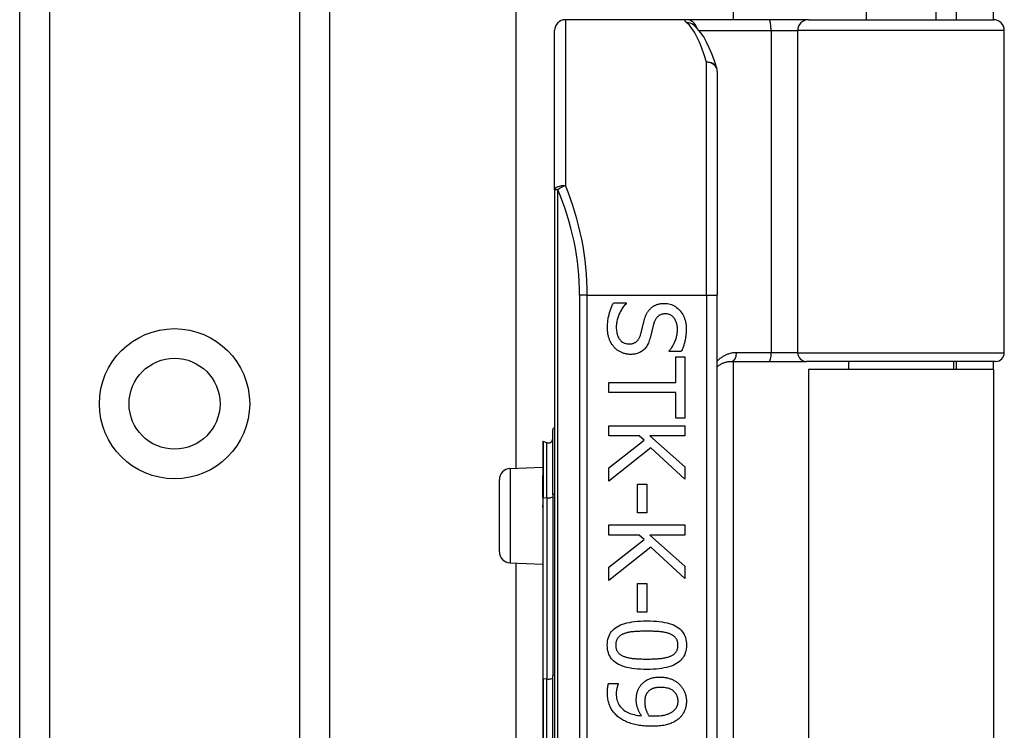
# Model space of a CAD drawing. Header units: inches. Extents: x 10 to 197, y 9 to 109.
# Tile 22 of 111: x 32.5 to 34.28, y 21.65 to 22.94. Entities that reach past the tile are written whole.
import ezdxf

# ---------------------------------------------------------------- set-up
doc = ezdxf.new("R2010")
doc.units = ezdxf.units.IN
doc.header["$MEASUREMENT"] = 0
doc.layers.add('Visible Edges(ANSI)', color=7, linetype='Continuous', lineweight=25)
doc.layers.add('Visible Tangent Edges(ANSI)', color=7, linetype='Continuous', lineweight=25)

msp = doc.modelspace()

# ---------------------------------------------------------------- linework, layer by layer
at = {"layer": 'Visible Edges(ANSI)'}
for p, q in [((32.4967, 18.9666), (32.4967, 75.7225)), ((33.0587, 75.7225), (33.0587, 18.9666)), ((33.3976, 22.129), (33.3976, 38.3581)), ((33.7913, 37.544), (33.7913, 22.943)), ((34.0327, 23.0966), (34.0327, 22.943)), ((34.1587, 23.0966), (34.1587, 22.943)), ((34.1957, 22.974), (34.1957, 22.943)), ((34.2637, 22.943), (34.2637, 22.974)), ((33.7064, 22.943), (33.4869, 22.943)), ((33.8558, 22.943), (33.7064, 22.943)), ((33.9281, 22.943), (33.8558, 22.943)), ((33.9281, 22.943), (34.2635, 22.943)), ((33.4672, 22.6341), (33.4672, 22.9233)), ((33.7191, 22.9336), (33.7186, 22.934)), ((34.2832, 22.3387), (34.2832, 22.9233)), ((33.7625, 22.8493), (33.7625, 22.443)), ((33.4672, 22.6341), (33.4672, 20.7519)), ((33.7625, 20.943), (33.7625, 22.443)), ((33.5741, 22.4293), (33.5971, 22.4293)), ((33.5971, 22.4293), (33.5971, 22.4279)), ((33.6752, 22.341), (33.6752, 22.3423)), ((33.6971, 22.341), (33.6752, 22.341)), ((33.6873, 22.331), (33.7036, 22.331)), ((33.6873, 22.2848), (33.6873, 22.331)), ((33.7036, 22.331), (33.7036, 22.2202)), ((33.7883, 22.3229), (33.8567, 22.3229)), ((33.7913, 22.3229), (33.7913, 21.0631)), ((33.8567, 22.3229), (33.9242, 22.3229)), ((34.2675, 22.3229), (33.9242, 22.3229)), ((34.0003, 22.3229), (34.0003, 22.3085)), ((34.1912, 22.3229), (34.1912, 22.3085)), ((34.1957, 22.3229), (34.1957, 22.3085)), ((34.2637, 22.3085), (34.2637, 22.3229)), ((34.2637, 22.3085), (33.9277, 22.3085)), ((33.9277, 22.3085), (33.9277, 21.0775)), ((34.2637, 22.3085), (34.2637, 21.0775)), ((33.5658, 22.2665), (33.5658, 22.2848)), ((33.5658, 22.2848), (33.6873, 22.2848)), ((33.6873, 22.2665), (33.5658, 22.2665)), ((33.6873, 22.2202), (33.6873, 22.2665)), ((33.5658, 22.2063), (33.7036, 22.2063)), ((33.5658, 22.188), (33.5658, 22.2063)), ((33.7036, 22.2202), (33.6873, 22.2202)), ((33.7036, 22.2063), (33.7036, 22.188)), ((33.464, 22.0812), (33.464, 22.1986)), ((33.4461, 22.1774), (33.4461, 22.1167)), ((33.4534, 22.1753), (33.4466, 22.1778)), ((33.6208, 22.188), (33.5658, 22.188)), ((33.5658, 22.1296), (33.6299, 22.1799)), ((33.6299, 22.1799), (33.6208, 22.188)), ((33.6403, 22.188), (33.7036, 22.1315)), ((33.7036, 22.188), (33.6403, 22.188)), ((33.6421, 22.1662), (33.5658, 22.1058)), ((33.7036, 22.1091), (33.6421, 22.1662)), ((33.3864, 22.1285), (33.4461, 22.1311)), ((33.5658, 22.1058), (33.5658, 22.1296)), ((33.7036, 22.1315), (33.7036, 22.1091)), ((33.3672, 21.9775), (33.3672, 22.1085)), ((33.4461, 22.1167), (33.4461, 22.1161)), ((33.4461, 22.0761), (33.4461, 22.1161)), ((33.6177, 22.1004), (33.6345, 22.1004)), ((33.6177, 22.0483), (33.6177, 22.1004)), ((33.6345, 22.1004), (33.6345, 22.0483)), ((33.464, 22.0812), (33.464, 21.7524)), ((33.4461, 22.0761), (33.4461, 22.0633)), ((33.4461, 22.0633), (33.4461, 22.0576)), ((33.4461, 22.0576), (33.4461, 21.7472)), ((33.6345, 22.0483), (33.6177, 22.0483)), ((33.5658, 22.0261), (33.7036, 22.0261)), ((33.5658, 22.0078), (33.5658, 22.0261)), ((33.7036, 22.0261), (33.7036, 22.0078)), ((33.6208, 22.0078), (33.5658, 22.0078)), ((33.5658, 21.9493), (33.6299, 21.9997)), ((33.6299, 21.9997), (33.6208, 22.0078)), ((33.6403, 22.0078), (33.7036, 21.9512)), ((33.7036, 22.0078), (33.6403, 22.0078)), ((33.6421, 21.986), (33.5658, 21.9256)), ((33.7036, 21.9289), (33.6421, 21.986)), ((33.3864, 21.9576), (33.4461, 21.9549)), ((33.3976, 21.429), (33.3976, 21.9571)), ((33.5658, 21.9256), (33.5658, 21.9493)), ((33.7036, 21.9512), (33.7036, 21.9289)), ((33.6177, 21.9202), (33.6345, 21.9202)), ((33.6177, 21.8681), (33.6177, 21.9202)), ((33.6345, 21.9202), (33.6345, 21.8681)), ((33.6345, 21.8681), (33.6177, 21.8681)), ((33.4461, 21.7472), (33.4461, 21.6389)), ((33.464, 21.6337), (33.464, 21.7524)), ((33.565, 21.7382), (33.5828, 21.7382)), ((33.5828, 21.7382), (33.5828, 21.7373))]:
    msp.add_line(p, q, dxfattribs=at)
at = {"layer": 'Visible Edges(ANSI)', "flags": 128}
for points in [[(33.7616, 22.8551), (33.7573, 22.8684), (33.7528, 22.8808), (33.748, 22.8921), (33.7431, 22.9024), (33.7378, 22.9117), (33.7322, 22.92), (33.726, 22.9273), (33.7191, 22.9336)], [(33.5633, 22.3841), (33.5634, 22.3865), (33.5634, 22.3889), (33.5635, 22.3913), (33.5637, 22.3935), (33.5639, 22.3958), (33.5641, 22.3979), (33.5644, 22.4), (33.5647, 22.402), (33.5651, 22.404), (33.5655, 22.4059), (33.566, 22.4077), (33.5665, 22.4095), (33.567, 22.4113), (33.5675, 22.413), (33.5681, 22.4147), (33.5687, 22.4164), (33.5693, 22.4181), (33.5699, 22.4197), (33.5706, 22.4214), (33.5712, 22.423), (33.5719, 22.4246), (33.5726, 22.4262), (33.5733, 22.4277), (33.5741, 22.4293)], [(33.5971, 22.4279), (33.5957, 22.4264), (33.5943, 22.4249), (33.5931, 22.4233), (33.5918, 22.4217), (33.5906, 22.42), (33.5895, 22.4183), (33.5885, 22.4166), (33.5874, 22.4148), (33.5865, 22.413), (33.5856, 22.4112), (33.5847, 22.4093), (33.5839, 22.4075), (33.5831, 22.4056), (33.5825, 22.4037), (33.5818, 22.4018), (33.5813, 22.3999), (33.5808, 22.3981), (33.5804, 22.3962), (33.58, 22.3944), (33.5797, 22.3926), (33.5795, 22.3908), (33.5793, 22.389), (33.5792, 22.3872), (33.5792, 22.3854)], [(33.6417, 22.4193), (33.6425, 22.42), (33.6433, 22.4207), (33.6441, 22.4214), (33.645, 22.422), (33.6458, 22.4226), (33.6467, 22.4231), (33.6476, 22.4237), (33.6485, 22.4242), (33.6495, 22.4246), (33.6504, 22.4251), (33.6514, 22.4255), (33.6524, 22.4259), (33.6535, 22.4263), (33.6545, 22.4267), (33.6556, 22.427), (33.6568, 22.4272), (33.6579, 22.4275), (33.6591, 22.4277), (33.6603, 22.4279), (33.6615, 22.428), (33.6627, 22.4281), (33.664, 22.4282), (33.6653, 22.4283), (33.6666, 22.4283)], [(33.6666, 22.4283), (33.6694, 22.4282), (33.6721, 22.4279), (33.6747, 22.4275), (33.6772, 22.4268), (33.6796, 22.426), (33.682, 22.425), (33.6843, 22.4238), (33.6866, 22.4225), (33.6887, 22.4209), (33.6908, 22.4192), (33.6928, 22.4173), (33.6947, 22.4152), (33.6965, 22.413), (33.6982, 22.4107), (33.6997, 22.4082), (33.701, 22.4057), (33.7022, 22.4031), (33.7032, 22.4004), (33.7041, 22.3975), (33.7048, 22.3946), (33.7053, 22.3916), (33.7057, 22.3885), (33.706, 22.3853), (33.706, 22.3819)], [(33.6296, 22.3966), (33.6299, 22.3978), (33.6302, 22.3989), (33.6306, 22.4), (33.6309, 22.4012), (33.6313, 22.4023), (33.6317, 22.4033), (33.6321, 22.4044), (33.6325, 22.4054), (33.6329, 22.4064), (33.6334, 22.4074), (33.6338, 22.4084), (33.6343, 22.4094), (33.6348, 22.4103), (33.6353, 22.4112), (33.6358, 22.4121), (33.6364, 22.413), (33.637, 22.4138), (33.6376, 22.4147), (33.6382, 22.4155), (33.6389, 22.4163), (33.6395, 22.4171), (33.6402, 22.4179), (33.641, 22.4186), (33.6417, 22.4193)], [(33.6685, 22.4092), (33.6671, 22.4092), (33.6657, 22.4091), (33.6644, 22.4089), (33.6631, 22.4087), (33.6619, 22.4084), (33.6607, 22.408), (33.6596, 22.4076), (33.6585, 22.4071), (33.6574, 22.4066), (33.6565, 22.406), (33.6555, 22.4053), (33.6546, 22.4046), (33.6538, 22.4038), (33.653, 22.4029), (33.6522, 22.402), (33.6515, 22.401), (33.6508, 22.4), (33.6501, 22.3989), (33.6495, 22.3978), (33.649, 22.3966), (33.6484, 22.3953), (33.6479, 22.394), (33.6475, 22.3926), (33.6471, 22.3912)], [(33.6902, 22.3807), (33.6901, 22.3828), (33.69, 22.3848), (33.6898, 22.3868), (33.6895, 22.3887), (33.6892, 22.3905), (33.6887, 22.3922), (33.6882, 22.3939), (33.6875, 22.3955), (33.6868, 22.3971), (33.686, 22.3986), (33.6852, 22.4), (33.6842, 22.4013), (33.6832, 22.4026), (33.6821, 22.4037), (33.681, 22.4048), (33.6798, 22.4057), (33.6786, 22.4065), (33.6773, 22.4072), (33.676, 22.4078), (33.6746, 22.4083), (33.6731, 22.4087), (33.6717, 22.409), (33.6701, 22.4091), (33.6685, 22.4092)], [(33.5792, 22.3854), (33.5792, 22.3829), (33.5794, 22.3805), (33.5796, 22.3783), (33.5799, 22.3761), (33.5803, 22.374), (33.5808, 22.3721), (33.5813, 22.3702), (33.582, 22.3685), (33.5827, 22.3668), (33.5836, 22.3652), (33.5845, 22.3638), (33.5855, 22.3625), (33.5866, 22.3612), (33.5877, 22.3601), (33.5889, 22.3591), (33.5902, 22.3581), (33.5915, 22.3573), (33.5928, 22.3566), (33.5943, 22.356), (33.5957, 22.3556), (33.5973, 22.3552), (33.5988, 22.3549), (33.6005, 22.3547), (33.6022, 22.3547)], [(33.6233, 22.3717), (33.6236, 22.3727), (33.6239, 22.3738), (33.6242, 22.3748), (33.6244, 22.3758), (33.6247, 22.3768), (33.6249, 22.3778), (33.6252, 22.3787), (33.6254, 22.3797), (33.6257, 22.3806), (33.6259, 22.3815), (33.6261, 22.3824), (33.6263, 22.3833), (33.6265, 22.3842), (33.6267, 22.3852), (33.627, 22.3862), (33.6272, 22.3872), (33.6275, 22.3882), (33.6277, 22.3893), (33.628, 22.3904), (33.6283, 22.3916), (33.6286, 22.3928), (33.6289, 22.394), (33.6292, 22.3953), (33.6296, 22.3966)], [(33.6471, 22.3912), (33.6468, 22.3902), (33.6466, 22.3892), (33.6463, 22.3881), (33.646, 22.387), (33.6457, 22.3859), (33.6454, 22.3847), (33.6451, 22.3835), (33.6448, 22.3823), (33.6445, 22.381), (33.6442, 22.3797), (33.6438, 22.3784), (33.6435, 22.377), (33.6432, 22.3756), (33.6429, 22.3742), (33.6425, 22.3729), (33.6422, 22.3717), (33.6419, 22.3704), (33.6416, 22.3693), (33.6413, 22.3681), (33.641, 22.367), (33.6407, 22.3659), (33.6404, 22.3649), (33.6401, 22.3639), (33.6398, 22.363)], [(33.5758, 22.3481), (33.5749, 22.3492), (33.5739, 22.3504), (33.573, 22.3515), (33.5721, 22.3527), (33.5713, 22.3539), (33.5705, 22.3551), (33.5698, 22.3564), (33.569, 22.3577), (33.5684, 22.359), (33.5677, 22.3603), (33.5671, 22.3617), (33.5666, 22.3631), (33.5661, 22.3645), (33.5656, 22.366), (33.5652, 22.3675), (33.5648, 22.3691), (33.5644, 22.3708), (33.5641, 22.3725), (33.5639, 22.3743), (33.5637, 22.3761), (33.5635, 22.378), (33.5634, 22.38), (33.5634, 22.382), (33.5633, 22.3841)], [(33.6022, 22.3547), (33.6036, 22.3547), (33.6049, 22.3548), (33.6061, 22.3549), (33.6074, 22.3551), (33.6085, 22.3554), (33.6097, 22.3557), (33.6108, 22.3561), (33.6118, 22.3565), (33.6128, 22.357), (33.6138, 22.3575), (33.6147, 22.3581), (33.6156, 22.3588), (33.6164, 22.3595), (33.6172, 22.3603), (33.618, 22.3611), (33.6187, 22.362), (33.6194, 22.363), (33.6201, 22.364), (33.6207, 22.3651), (33.6213, 22.3663), (33.6219, 22.3676), (33.6224, 22.3689), (33.6229, 22.3702), (33.6233, 22.3717)], [(33.6752, 22.3423), (33.6762, 22.3434), (33.6772, 22.3446), (33.6781, 22.3458), (33.6791, 22.3471), (33.68, 22.3484), (33.6809, 22.3498), (33.6817, 22.3512), (33.6826, 22.3527), (33.6834, 22.3543), (33.6842, 22.3558), (33.685, 22.3575), (33.6857, 22.3592), (33.6864, 22.3609), (33.6871, 22.3626), (33.6877, 22.3644), (33.6882, 22.3661), (33.6887, 22.3679), (33.6891, 22.3697), (33.6894, 22.3715), (33.6897, 22.3733), (33.6899, 22.3751), (33.6901, 22.377), (33.6902, 22.3788), (33.6902, 22.3807)], [(33.706, 22.3819), (33.706, 22.38), (33.706, 22.3781), (33.7059, 22.3762), (33.7058, 22.3743), (33.7056, 22.3725), (33.7055, 22.3707), (33.7053, 22.3688), (33.705, 22.3671), (33.7048, 22.3653), (33.7045, 22.3635), (33.7041, 22.3618), (33.7038, 22.3601), (33.7034, 22.3584), (33.7029, 22.3567), (33.7025, 22.355), (33.702, 22.3534), (33.7015, 22.3517), (33.701, 22.3501), (33.7004, 22.3486), (33.6998, 22.347), (33.6992, 22.3455), (33.6985, 22.3439), (33.6978, 22.3424), (33.6971, 22.341)], [(33.6398, 22.363), (33.6391, 22.3606), (33.6383, 22.3584), (33.6374, 22.3563), (33.6364, 22.3543), (33.6354, 22.3525), (33.6344, 22.3507), (33.6332, 22.349), (33.6321, 22.3474), (33.6308, 22.346), (33.6295, 22.3446), (33.6281, 22.3433), (33.6267, 22.3422), (33.6252, 22.3411), (33.6237, 22.3402), (33.6221, 22.3393), (33.6204, 22.3385), (33.6187, 22.3378), (33.6169, 22.3372), (33.6151, 22.3367), (33.6132, 22.3363), (33.6113, 22.336), (33.6093, 22.3358), (33.6072, 22.3356), (33.6051, 22.3356)], [(33.6051, 22.3356), (33.6037, 22.3356), (33.6024, 22.3357), (33.601, 22.3358), (33.5997, 22.336), (33.5984, 22.3362), (33.597, 22.3364), (33.5957, 22.3367), (33.5944, 22.3371), (33.5931, 22.3375), (33.5917, 22.3379), (33.5904, 22.3384), (33.5891, 22.3389), (33.5878, 22.3395), (33.5866, 22.3401), (33.5854, 22.3407), (33.5842, 22.3414), (33.583, 22.3421), (33.5819, 22.3428), (33.5808, 22.3436), (33.5798, 22.3445), (33.5787, 22.3453), (33.5777, 22.3462), (33.5768, 22.3471), (33.5758, 22.3481)], [(33.7625, 22.3134), (33.7634, 22.3141), (33.7643, 22.3148), (33.7652, 22.3155), (33.7661, 22.3161), (33.7671, 22.3167), (33.768, 22.3173), (33.769, 22.3179), (33.77, 22.3184), (33.771, 22.319), (33.7721, 22.3195), (33.7731, 22.3199), (33.7742, 22.3203), (33.7753, 22.3207), (33.7764, 22.3211), (33.7775, 22.3214), (33.7787, 22.3217), (33.7798, 22.322), (33.781, 22.3223), (33.7822, 22.3225), (33.7834, 22.3226), (33.7846, 22.3228), (33.7858, 22.3229), (33.787, 22.3229), (33.7883, 22.3229)], [(33.5629, 21.808), (33.563, 21.8117), (33.5634, 21.8152), (33.564, 21.8186), (33.5649, 21.8218), (33.566, 21.8249), (33.5673, 21.8277), (33.5689, 21.8304), (33.5708, 21.833), (33.5728, 21.8353), (33.5752, 21.8375), (33.5778, 21.8396), (33.5806, 21.8414), (33.5837, 21.8431), (33.587, 21.8447), (33.5906, 21.8461), (33.5945, 21.8473), (33.5986, 21.8485), (33.6029, 21.8494), (33.6076, 21.8502), (33.6125, 21.8509), (33.6176, 21.8514), (33.623, 21.8518), (33.6287, 21.852), (33.6346, 21.8521)], [(33.6346, 21.8521), (33.6407, 21.852), (33.6465, 21.8518), (33.652, 21.8514), (33.6572, 21.8509), (33.6622, 21.8502), (33.6669, 21.8494), (33.6713, 21.8484), (33.6754, 21.8473), (33.6792, 21.846), (33.6828, 21.8446), (33.6861, 21.843), (33.6891, 21.8413), (33.6919, 21.8394), (33.6944, 21.8374), (33.6967, 21.8352), (33.6987, 21.8328), (33.7005, 21.8303), (33.7021, 21.8276), (33.7034, 21.8247), (33.7045, 21.8217), (33.7053, 21.8185), (33.7059, 21.8152), (33.7063, 21.8117), (33.7064, 21.808)], [(33.6346, 21.8333), (33.6322, 21.8333), (33.6299, 21.8333), (33.6276, 21.8333), (33.6254, 21.8332), (33.6233, 21.8332), (33.6213, 21.8331), (33.6193, 21.833), (33.6174, 21.8329), (33.6155, 21.8328), (33.6137, 21.8327), (33.612, 21.8326), (33.6103, 21.8324), (33.6087, 21.8323), (33.6072, 21.8321), (33.6056, 21.8319), (33.6041, 21.8316), (33.6026, 21.8313), (33.6012, 21.831), (33.5997, 21.8307), (33.5983, 21.8304), (33.597, 21.83), (33.5956, 21.8296), (33.5943, 21.8291), (33.593, 21.8286)], [(33.6766, 21.8285), (33.6754, 21.829), (33.6741, 21.8294), (33.6728, 21.8298), (33.6715, 21.8302), (33.6701, 21.8305), (33.6686, 21.8309), (33.6671, 21.8312), (33.6655, 21.8315), (33.6639, 21.8317), (33.6623, 21.8319), (33.6606, 21.8321), (33.6588, 21.8323), (33.657, 21.8325), (33.6552, 21.8326), (33.6533, 21.8328), (33.6514, 21.8329), (33.6494, 21.833), (33.6474, 21.8331), (33.6454, 21.8332), (33.6433, 21.8332), (33.6412, 21.8333), (33.639, 21.8333), (33.6368, 21.8333), (33.6346, 21.8333)], [(33.593, 21.8286), (33.5919, 21.8282), (33.5907, 21.8277), (33.5897, 21.8272), (33.5886, 21.8266), (33.5877, 21.826), (33.5867, 21.8254), (33.5858, 21.8247), (33.585, 21.824), (33.5842, 21.8233), (33.5834, 21.8226), (33.5827, 21.8218), (33.582, 21.821), (33.5814, 21.8201), (33.5809, 21.8192), (33.5804, 21.8183), (33.5799, 21.8173), (33.5795, 21.8163), (33.5792, 21.8153), (33.5789, 21.8141), (33.5786, 21.813), (33.5784, 21.8118), (33.5783, 21.8106), (33.5782, 21.8093), (33.5782, 21.808)], [(33.6911, 21.808), (33.6911, 21.8092), (33.691, 21.8105), (33.6909, 21.8117), (33.6907, 21.8128), (33.6905, 21.8139), (33.6902, 21.815), (33.6898, 21.816), (33.6895, 21.817), (33.689, 21.818), (33.6886, 21.8189), (33.688, 21.8198), (33.6875, 21.8207), (33.6868, 21.8215), (33.6861, 21.8223), (33.6854, 21.823), (33.6846, 21.8237), (33.6838, 21.8244), (33.6829, 21.8251), (33.682, 21.8257), (33.681, 21.8264), (33.68, 21.8269), (33.6789, 21.8275), (33.6778, 21.828), (33.6766, 21.8285)], [(33.6347, 21.764), (33.6286, 21.7641), (33.6229, 21.7643), (33.6174, 21.7647), (33.6122, 21.7652), (33.6072, 21.7659), (33.6025, 21.7667), (33.5981, 21.7677), (33.594, 21.7688), (33.5902, 21.77), (33.5866, 21.7715), (33.5833, 21.773), (33.5803, 21.7748), (33.5775, 21.7766), (33.5749, 21.7787), (33.5727, 21.7809), (33.5706, 21.7832), (33.5688, 21.7858), (33.5672, 21.7885), (33.5659, 21.7913), (33.5648, 21.7943), (33.564, 21.7975), (33.5634, 21.8008), (33.563, 21.8043), (33.5629, 21.808)], [(33.5782, 21.808), (33.5782, 21.8067), (33.5783, 21.8055), (33.5784, 21.8043), (33.5786, 21.8032), (33.5788, 21.8021), (33.5791, 21.801), (33.5794, 21.8), (33.5798, 21.799), (33.5802, 21.7981), (33.5807, 21.7971), (33.5812, 21.7963), (33.5818, 21.7954), (33.5824, 21.7946), (33.5831, 21.7938), (33.5839, 21.7931), (33.5846, 21.7923), (33.5855, 21.7917), (33.5864, 21.791), (33.5873, 21.7904), (33.5883, 21.7898), (33.5893, 21.7892), (33.5904, 21.7886), (33.5915, 21.7881), (33.5927, 21.7877)], [(33.7064, 21.808), (33.7063, 21.8043), (33.7059, 21.8008), (33.7053, 21.7974), (33.7044, 21.7942), (33.7033, 21.7912), (33.7019, 21.7883), (33.7003, 21.7856), (33.6984, 21.7831), (33.6963, 21.7807), (33.694, 21.7785), (33.6914, 21.7765), (33.6885, 21.7746), (33.6854, 21.7729), (33.6821, 21.7714), (33.6785, 21.77), (33.6746, 21.7687), (33.6705, 21.7676), (33.6661, 21.7667), (33.6615, 21.7658), (33.6567, 21.7652), (33.6515, 21.7647), (33.6462, 21.7643), (33.6406, 21.7641), (33.6347, 21.764)], [(33.6768, 21.7878), (33.6779, 21.7882), (33.679, 21.7888), (33.6801, 21.7893), (33.6811, 21.7899), (33.6821, 21.7905), (33.683, 21.7911), (33.6838, 21.7917), (33.6847, 21.7924), (33.6854, 21.7931), (33.6861, 21.7939), (33.6868, 21.7946), (33.6875, 21.7954), (33.688, 21.7962), (33.6886, 21.7971), (33.689, 21.798), (33.6895, 21.799), (33.6898, 21.8), (33.6902, 21.801), (33.6905, 21.8021), (33.6907, 21.8032), (33.6909, 21.8043), (33.691, 21.8055), (33.6911, 21.8067), (33.6911, 21.808)], [(33.5927, 21.7877), (33.5939, 21.7872), (33.5951, 21.7868), (33.5963, 21.7864), (33.5977, 21.786), (33.599, 21.7857), (33.6004, 21.7854), (33.6019, 21.7851), (33.6034, 21.7848), (33.605, 21.7845), (33.6066, 21.7843), (33.6083, 21.7841), (33.61, 21.7839), (33.6118, 21.7837), (33.6136, 21.7835), (33.6155, 21.7834), (33.6174, 21.7832), (33.6194, 21.7831), (33.6214, 21.783), (33.6235, 21.7829), (33.6256, 21.7829), (33.6278, 21.7828), (33.6301, 21.7828), (33.6324, 21.7828), (33.6347, 21.7827)], [(33.6347, 21.7827), (33.637, 21.7828), (33.6393, 21.7828), (33.6415, 21.7828), (33.6437, 21.7829), (33.6459, 21.7829), (33.6479, 21.783), (33.65, 21.7831), (33.6519, 21.7832), (33.6539, 21.7834), (33.6557, 21.7835), (33.6575, 21.7837), (33.6593, 21.7839), (33.661, 21.7841), (33.6627, 21.7843), (33.6643, 21.7845), (33.6659, 21.7848), (33.6674, 21.7851), (33.6689, 21.7854), (33.6703, 21.7857), (33.6717, 21.7861), (33.6731, 21.7865), (33.6743, 21.7869), (33.6756, 21.7873), (33.6768, 21.7878)], [(33.6236, 21.7352), (33.6246, 21.7364), (33.6256, 21.7375), (33.6267, 21.7386), (33.6278, 21.7397), (33.6289, 21.7407), (33.6301, 21.7417), (33.6313, 21.7426), (33.6325, 21.7434), (33.6338, 21.7442), (33.6352, 21.745), (33.6366, 21.7457), (33.638, 21.7463), (33.6395, 21.7469), (33.641, 21.7475), (33.6425, 21.748), (33.6441, 21.7485), (33.6458, 21.7488), (33.6475, 21.7492), (33.6493, 21.7495), (33.6511, 21.7497), (33.6529, 21.7499), (33.6549, 21.75), (33.6568, 21.7501), (33.6588, 21.7501)], [(33.6588, 21.7501), (33.6606, 21.7501), (33.6623, 21.75), (33.664, 21.7499), (33.6657, 21.7498), (33.6673, 21.7495), (33.669, 21.7493), (33.6706, 21.749), (33.6722, 21.7486), (33.6737, 21.7482), (33.6753, 21.7477), (33.6768, 21.7472), (33.6782, 21.7467), (33.6797, 21.7461), (33.6811, 21.7455), (33.6825, 21.7448), (33.6838, 21.7441), (33.6852, 21.7433), (33.6864, 21.7426), (33.6877, 21.7418), (33.6889, 21.7409), (33.6901, 21.74), (33.6912, 21.7391), (33.6923, 21.7382), (33.6934, 21.7372)], [(33.5631, 21.7226), (33.5631, 21.7232), (33.5631, 21.7238), (33.5631, 21.7244), (33.5632, 21.7251), (33.5632, 21.7257), (33.5632, 21.7264), (33.5632, 21.727), (33.5633, 21.7277), (33.5633, 21.7284), (33.5634, 21.729), (33.5634, 21.7297), (33.5635, 21.7304), (33.5636, 21.7311), (33.5637, 21.7318), (33.5637, 21.7325), (33.5638, 21.7332), (33.564, 21.7338), (33.5641, 21.7345), (33.5642, 21.7351), (33.5643, 21.7357), (33.5645, 21.7364), (33.5647, 21.737), (33.5648, 21.7376), (33.565, 21.7382)], [(33.5828, 21.7373), (33.5825, 21.7369), (33.5823, 21.7364), (33.5821, 21.736), (33.5819, 21.7354), (33.5817, 21.7349), (33.5815, 21.7343), (33.5813, 21.7337), (33.5811, 21.733), (33.5809, 21.7323), (33.5806, 21.7316), (33.5805, 21.7308), (33.5803, 21.73), (33.5801, 21.7292), (33.5799, 21.7284), (33.5797, 21.7276), (33.5796, 21.7268), (33.5795, 21.7259), (33.5794, 21.7251), (33.5793, 21.7243), (33.5792, 21.7234), (33.5792, 21.7226), (33.5791, 21.7218), (33.5791, 21.7209), (33.5791, 21.7201)], [(33.6155, 21.7086), (33.6155, 21.7099), (33.6155, 21.7111), (33.6156, 21.7123), (33.6157, 21.7135), (33.6158, 21.7147), (33.6159, 21.7159), (33.6161, 21.717), (33.6162, 21.7182), (33.6164, 21.7193), (33.6166, 21.7204), (33.6169, 21.7214), (33.6172, 21.7225), (33.6175, 21.7236), (33.6178, 21.7246), (33.6182, 21.7257), (33.6186, 21.7267), (33.6191, 21.7278), (33.6196, 21.7288), (33.6202, 21.7299), (33.6208, 21.7309), (33.6214, 21.732), (33.6221, 21.7331), (33.6229, 21.7341), (33.6236, 21.7352)], [(33.6596, 21.7314), (33.6582, 21.7314), (33.6568, 21.7313), (33.6554, 21.7312), (33.6541, 21.7311), (33.6529, 21.731), (33.6517, 21.7308), (33.6505, 21.7306), (33.6493, 21.7304), (33.6483, 21.7301), (33.6472, 21.7298), (33.6462, 21.7295), (33.6452, 21.7291), (33.6443, 21.7288), (33.6434, 21.7283), (33.6425, 21.7279), (33.6417, 21.7274), (33.6408, 21.7268), (33.64, 21.7262), (33.6392, 21.7256), (33.6384, 21.725), (33.6377, 21.7243), (33.637, 21.7236), (33.6363, 21.7228), (33.6356, 21.722)], [(33.6913, 21.7065), (33.6912, 21.7083), (33.6911, 21.7101), (33.6908, 21.7119), (33.6904, 21.7136), (33.6899, 21.7152), (33.6893, 21.7167), (33.6885, 21.7182), (33.6877, 21.7196), (33.6867, 21.721), (33.6856, 21.7222), (33.6845, 21.7235), (33.6832, 21.7246), (33.6817, 21.7257), (33.6802, 21.7267), (33.6786, 21.7276), (33.6769, 21.7284), (33.6751, 21.7291), (33.6732, 21.7297), (33.6712, 21.7302), (33.6691, 21.7306), (33.6668, 21.731), (33.6645, 21.7312), (33.6621, 21.7313), (33.6596, 21.7314)], [(33.6934, 21.7372), (33.6944, 21.7362), (33.6954, 21.7352), (33.6963, 21.7342), (33.6972, 21.7331), (33.6981, 21.732), (33.6989, 21.7308), (33.6997, 21.7296), (33.7004, 21.7284), (33.7011, 21.7272), (33.7018, 21.7259), (33.7024, 21.7245), (33.703, 21.7232), (33.7035, 21.7218), (33.704, 21.7204), (33.7045, 21.719), (33.7049, 21.7176), (33.7052, 21.7162), (33.7055, 21.7148), (33.7058, 21.7134), (33.706, 21.712), (33.7062, 21.7106), (33.7063, 21.7092), (33.7064, 21.7078), (33.7064, 21.7064)], [(33.5851, 21.676), (33.5834, 21.6773), (33.5817, 21.6787), (33.5801, 21.6802), (33.5785, 21.6816), (33.5771, 21.6832), (33.5757, 21.6847), (33.5743, 21.6863), (33.5731, 21.688), (33.5719, 21.6897), (33.5708, 21.6915), (33.5697, 21.6932), (33.5688, 21.6951), (33.5679, 21.697), (33.567, 21.699), (33.5663, 21.701), (33.5656, 21.7031), (33.565, 21.7053), (33.5645, 21.7075), (33.5641, 21.7099), (33.5637, 21.7123), (33.5635, 21.7147), (33.5633, 21.7173), (33.5632, 21.7199), (33.5631, 21.7226)], [(33.5791, 21.7201), (33.5792, 21.7171), (33.5794, 21.7143), (33.5798, 21.7115), (33.5804, 21.7089), (33.5812, 21.7064), (33.5821, 21.704), (33.5831, 21.7016), (33.5844, 21.6994), (33.5858, 21.6973), (33.5874, 21.6953), (33.5891, 21.6935), (33.591, 21.6917), (33.5931, 21.69), (33.5953, 21.6885), (33.5976, 21.6871), (33.6001, 21.6858), (33.6028, 21.6846), (33.6055, 21.6836), (33.6084, 21.6827), (33.6115, 21.6819), (33.6147, 21.6812), (33.618, 21.6806), (33.6215, 21.6802), (33.6251, 21.6799)], [(33.6251, 21.6799), (33.6243, 21.6811), (33.6235, 21.6823), (33.6227, 21.6835), (33.622, 21.6847), (33.6214, 21.6859), (33.6207, 21.6871), (33.6202, 21.6883), (33.6196, 21.6894), (33.6191, 21.6906), (33.6186, 21.6917), (33.6182, 21.6928), (33.6178, 21.694), (33.6174, 21.6951), (33.6171, 21.6962), (33.6168, 21.6974), (33.6165, 21.6986), (33.6163, 21.6998), (33.6161, 21.701), (33.6159, 21.7022), (33.6157, 21.7034), (33.6156, 21.7047), (33.6155, 21.706), (33.6155, 21.7073), (33.6155, 21.7086)], [(33.6356, 21.722), (33.6351, 21.7214), (33.6347, 21.7208), (33.6343, 21.7202), (33.6339, 21.7195), (33.6335, 21.7189), (33.6332, 21.7182), (33.6329, 21.7175), (33.6326, 21.7169), (33.6323, 21.7162), (33.6321, 21.7155), (33.6319, 21.7147), (33.6317, 21.714), (33.6316, 21.7133), (33.6314, 21.7125), (33.6313, 21.7118), (33.6312, 21.711), (33.6311, 21.7102), (33.631, 21.7094), (33.6309, 21.7086), (33.6309, 21.7078), (33.6308, 21.707), (33.6308, 21.7062), (33.6308, 21.7053), (33.6308, 21.7045)], [(33.6835, 21.6892), (33.6842, 21.6898), (33.6849, 21.6905), (33.6855, 21.6912), (33.6862, 21.6919), (33.6867, 21.6925), (33.6873, 21.6932), (33.6878, 21.6939), (33.6882, 21.6946), (33.6886, 21.6953), (33.689, 21.696), (33.6893, 21.6967), (33.6896, 21.6974), (33.6899, 21.6981), (33.6901, 21.6988), (33.6904, 21.6995), (33.6906, 21.7002), (33.6907, 21.701), (33.6909, 21.7017), (33.691, 21.7025), (33.6911, 21.7033), (33.6912, 21.7041), (33.6913, 21.7049), (33.6913, 21.7057), (33.6913, 21.7065)], [(33.7064, 21.7064), (33.7064, 21.7048), (33.7063, 21.7033), (33.7062, 21.7017), (33.706, 21.7002), (33.7058, 21.6988), (33.7056, 21.6973), (33.7053, 21.6959), (33.705, 21.6945), (33.7046, 21.6931), (33.7042, 21.6918), (33.7037, 21.6905), (33.7032, 21.6892), (33.7026, 21.6879), (33.7021, 21.6867), (33.7014, 21.6854), (33.7008, 21.6843), (33.7001, 21.6831), (33.6993, 21.682), (33.6985, 21.6809), (33.6977, 21.6798), (33.6968, 21.6787), (33.6959, 21.6777), (33.695, 21.6767), (33.694, 21.6758)], [(33.6308, 21.7045), (33.6308, 21.7035), (33.6308, 21.7025), (33.6309, 21.7015), (33.631, 21.7004), (33.6311, 21.6994), (33.6313, 21.6983), (33.6315, 21.6973), (33.6317, 21.6962), (33.6319, 21.6951), (33.6322, 21.694), (33.6325, 21.6929), (33.6328, 21.6917), (33.6332, 21.6906), (33.6336, 21.6895), (33.634, 21.6884), (33.6344, 21.6874), (33.6348, 21.6864), (33.6353, 21.6853), (33.6357, 21.6844), (33.6362, 21.6834), (33.6367, 21.6825), (33.6373, 21.6815), (33.6378, 21.6807), (33.6384, 21.6798)], [(33.6471, 21.6795), (33.6494, 21.6795), (33.6516, 21.6795), (33.6537, 21.6796), (33.6558, 21.6797), (33.6578, 21.6799), (33.6598, 21.6801), (33.6616, 21.6803), (33.6634, 21.6806), (33.6651, 21.6809), (33.6668, 21.6812), (33.6684, 21.6816), (33.6699, 21.682), (33.6713, 21.6825), (33.6727, 21.6829), (33.674, 21.6834), (33.6753, 21.684), (33.6765, 21.6845), (33.6777, 21.6851), (33.6788, 21.6857), (33.6798, 21.6863), (33.6808, 21.687), (33.6818, 21.6877), (33.6827, 21.6884), (33.6835, 21.6892)], [(33.643, 21.6608), (33.6401, 21.6608), (33.6373, 21.6609), (33.6345, 21.661), (33.6318, 21.6612), (33.629, 21.6615), (33.6263, 21.6618), (33.6236, 21.6621), (33.621, 21.6625), (33.6183, 21.663), (33.6157, 21.6635), (33.6131, 21.664), (33.6106, 21.6647), (33.6081, 21.6653), (33.6056, 21.666), (33.6032, 21.6668), (33.6009, 21.6676), (33.5987, 21.6685), (33.5966, 21.6694), (33.5945, 21.6704), (33.5925, 21.6714), (33.5905, 21.6725), (33.5886, 21.6736), (33.5868, 21.6748), (33.5851, 21.676)], [(33.6384, 21.6798), (33.6386, 21.6798), (33.6388, 21.6798), (33.6391, 21.6797), (33.6394, 21.6797), (33.6397, 21.6797), (33.64, 21.6797), (33.6403, 21.6797), (33.6406, 21.6796), (33.6409, 21.6796), (33.6413, 21.6796), (33.6416, 21.6796), (33.642, 21.6796), (33.6424, 21.6795), (33.6428, 21.6795), (33.6432, 21.6795), (33.6436, 21.6795), (33.644, 21.6795), (33.6444, 21.6795), (33.6448, 21.6795), (33.6453, 21.6795), (33.6457, 21.6795), (33.6462, 21.6795), (33.6466, 21.6795), (33.6471, 21.6795)], [(33.694, 21.6758), (33.6927, 21.6746), (33.6913, 21.6735), (33.6899, 21.6724), (33.6884, 21.6714), (33.6868, 21.6704), (33.6852, 21.6694), (33.6835, 21.6685), (33.6818, 21.6677), (33.68, 21.6669), (33.6781, 21.6661), (33.6761, 21.6654), (33.6741, 21.6647), (33.672, 21.6641), (33.6698, 21.6635), (33.6676, 21.663), (33.6652, 21.6625), (33.6627, 21.6621), (33.6602, 21.6618), (33.6575, 21.6615), (33.6548, 21.6612), (33.652, 21.661), (33.6491, 21.6609), (33.6461, 21.6608), (33.643, 21.6608)]]:
    msp.add_lwpolyline(points, dxfattribs=at)
at = {"layer": 'Visible Edges(ANSI)'}
msp.add_circle((32.7777, 22.2461), 0.0825, dxfattribs=at)
for centre, radius, start, end in [((33.4869, 22.9233), 0.0197, 90, 180), ((34.2635, 22.9233), 0.0197, 0, 90), ((33.7428, 22.8493), 0.0197, 0, 17.0415), ((34.2675, 22.3387), 0.0157, 270, 0), ((33.4679, 22.1986), 0.00394, 100.0205, 180), ((33.4464, 22.1774), 0.000394, 70, 180), ((33.4561, 22.1827), 0.00787, 250, 0), ((33.3872, 22.1085), 0.02, 92.5, 180), ((33.3872, 21.9775), 0.02, 180, 267.5)]:
    msp.add_arc(centre, radius, start, end, dxfattribs=at)
at = {"layer": 'Visible Tangent Edges(ANSI)'}
for p, q in [((32.5506, 75.7225), (32.5506, 18.9666)), ((33.0049, 18.9666), (33.0049, 75.7225)), ((33.4869, 22.943), (33.4869, 22.6419)), ((33.7295, 22.9233), (33.8603, 22.9233)), ((33.8603, 22.9233), (33.8603, 22.3387)), ((33.8603, 22.9233), (33.9085, 22.9233)), ((34.2832, 22.9233), (33.9085, 22.9233)), ((33.9085, 22.3387), (33.9085, 22.9233)), ((33.7428, 22.443), (33.7428, 22.8659)), ((33.473, 22.6341), (33.4672, 22.6341)), ((33.473, 20.7519), (33.473, 22.6341)), ((33.5266, 22.443), (33.5126, 22.443)), ((33.5126, 22.443), (33.5126, 20.943)), ((33.5266, 22.443), (33.7428, 22.443)), ((33.5266, 20.943), (33.5266, 22.443)), ((33.7428, 22.443), (33.7428, 20.943)), ((33.7428, 22.443), (33.7625, 22.443)), ((33.8603, 22.3387), (33.7974, 22.3387)), ((33.9085, 22.3387), (33.8603, 22.3387)), ((33.9085, 22.3387), (34.2832, 22.3387)), ((33.4466, 22.1778), (33.4466, 22.1169)), ((33.4534, 22.0755), (33.4534, 22.1753)), ((33.3864, 22.1285), (33.3864, 21.9576)), ((33.4463, 22.1162), (33.4463, 22.0762)), ((33.4463, 22.0634), (33.4463, 22.0762)), ((33.4463, 22.0762), (33.4534, 22.0755)), ((33.4534, 22.0755), (33.4534, 21.7467)), ((33.4466, 21.7473), (33.4466, 22.0577)), ((33.4466, 21.7473), (33.4466, 21.6388)), ((33.4466, 21.7473), (33.4534, 21.7467)), ((33.4534, 21.6394), (33.4534, 21.7467))]:
    msp.add_line(p, q, dxfattribs=at)
at = {"layer": 'Visible Tangent Edges(ANSI)', "flags": 128}
for points in [[(33.7064, 22.943), (33.7059, 22.943), (33.7054, 22.943), (33.705, 22.9429), (33.7047, 22.9429), (33.7044, 22.9428), (33.7041, 22.9427), (33.7039, 22.9426), (33.7037, 22.9424), (33.7036, 22.9422), (33.7035, 22.9421), (33.7035, 22.9419), (33.7035, 22.9416), (33.7035, 22.9414), (33.7036, 22.9411), (33.7038, 22.9409), (33.7039, 22.9406), (33.7042, 22.9402), (33.7044, 22.9399), (33.7048, 22.9396), (33.7051, 22.9392), (33.7055, 22.9388), (33.706, 22.9384), (33.7065, 22.938), (33.707, 22.9375)], [(33.7974, 22.3387), (33.7957, 22.3387), (33.794, 22.3386), (33.7924, 22.3384), (33.7907, 22.3382), (33.789, 22.3379), (33.7874, 22.3376), (33.7858, 22.3372), (33.7842, 22.3368), (33.7827, 22.3363), (33.7812, 22.3358), (33.7797, 22.3352), (33.7782, 22.3346), (33.7767, 22.3339), (33.7753, 22.3332), (33.7739, 22.3324), (33.7725, 22.3316), (33.7712, 22.3307), (33.7699, 22.3298), (33.7686, 22.3289), (33.7673, 22.3279), (33.7661, 22.3269), (33.7648, 22.3258), (33.7637, 22.3247), (33.7625, 22.3235)], [(33.4463, 22.1162), (33.4463, 22.1162), (33.4464, 22.1163), (33.4464, 22.1163), (33.4464, 22.1163), (33.4464, 22.1164), (33.4464, 22.1164), (33.4464, 22.1164), (33.4465, 22.1164), (33.4465, 22.1165), (33.4465, 22.1165), (33.4465, 22.1165), (33.4465, 22.1166), (33.4465, 22.1166), (33.4465, 22.1166), (33.4465, 22.1166), (33.4466, 22.1167), (33.4466, 22.1167), (33.4466, 22.1167), (33.4466, 22.1168), (33.4466, 22.1168), (33.4466, 22.1168), (33.4466, 22.1169), (33.4466, 22.1169), (33.4466, 22.1169)], [(33.4463, 22.1162), (33.4463, 22.1163), (33.4463, 22.1163), (33.4463, 22.1163), (33.4463, 22.1164), (33.4462, 22.1164), (33.4462, 22.1164), (33.4462, 22.1165), (33.4462, 22.1165), (33.4462, 22.1165), (33.4462, 22.1165), (33.4461, 22.1166), (33.4461, 22.1166), (33.4461, 22.1166), (33.4461, 22.1166), (33.4461, 22.1166), (33.4461, 22.1167), (33.4461, 22.1167), (33.4461, 22.1167), (33.4461, 22.1167), (33.4461, 22.1167), (33.4461, 22.1167), (33.4461, 22.1167), (33.4461, 22.1167), (33.4461, 22.1167)], [(33.4461, 22.0576), (33.4461, 22.0579), (33.4461, 22.0581), (33.4461, 22.0583), (33.4461, 22.0586), (33.4461, 22.0588), (33.4461, 22.0591), (33.4461, 22.0593), (33.4461, 22.0595), (33.4461, 22.0598), (33.4461, 22.06), (33.4461, 22.0603), (33.4462, 22.0605), (33.4462, 22.0607), (33.4462, 22.061), (33.4462, 22.0612), (33.4462, 22.0615), (33.4462, 22.0617), (33.4462, 22.0619), (33.4462, 22.0622), (33.4463, 22.0624), (33.4463, 22.0626), (33.4463, 22.0629), (33.4463, 22.0631), (33.4463, 22.0634)], [(33.4466, 22.0577), (33.4466, 22.0579), (33.4466, 22.0582), (33.4466, 22.0584), (33.4466, 22.0586), (33.4466, 22.0589), (33.4466, 22.0591), (33.4465, 22.0593), (33.4465, 22.0596), (33.4465, 22.0598), (33.4465, 22.0601), (33.4465, 22.0603), (33.4465, 22.0605), (33.4465, 22.0608), (33.4465, 22.061), (33.4464, 22.0612), (33.4464, 22.0615), (33.4464, 22.0617), (33.4464, 22.0619), (33.4464, 22.0622), (33.4464, 22.0624), (33.4464, 22.0626), (33.4463, 22.0629), (33.4463, 22.0631), (33.4463, 22.0634)]]:
    msp.add_lwpolyline(points, dxfattribs=at)
at = {"layer": 'Visible Tangent Edges(ANSI)'}
msp.add_circle((32.7777, 22.2461), 0.1363, dxfattribs=at)
msp.add_arc((33.0323, 22.443), 0.4803, 0, 23.4439, dxfattribs=at)
for centre, major_axis, ratio, start_param, end_param in [((33.7064, 22.9233), (0, 0.0197), 0.985236, 4.962801, 6.283185), ((33.8558, 22.9233), (0, 0.0197), 0.225879, 4.712389, 6.283185), ((33.9281, 22.9233), (0, 0.0197), 0.998608, 0, 1.570796), ((33.707, 22.9181), (0.012, 0.0156), 0.971402, 0, 0.672693), ((33.6933, 22.443), (0, -0.5), 0.185699, 2.578938, 2.993098), ((33.7428, 22.8493), (0.0188, 0.0058), 0.834757, 0, 1.320298), ((33.7428, 22.8493), (0.0197, 0), 0.845842, 0, 1.570796), ((33.4869, 22.6341), (-0.0197, 0), 0.39785, 4.712389, 6.283185), ((33.4869, 22.6341), (0.0181, 0.0078), 0.369668, 1.411843, 2.276718), ((33.0462, 22.443), (0, 0.5), 0.96063, 4.712389, 5.121562), ((33.7883, 22.3387), (0, -0.0157), 0.580671, 0, 1.570796), ((33.8567, 22.3387), (0, -0.0157), 0.225879, 0, 1.570796), ((33.9242, 22.3387), (0, -0.0157), 0.998608, 4.712389, 6.283185), ((33.4464, 22.1167), (-0.000394, 0), 0.548442, 4.363323, 6.283185), ((33.4463, 22.1161), (-0.000197, 0), 0.542742, 4.363323, 6.283185), ((33.4679, 22.0812), (-0.00394, 0), 0.245714, 4.887279, 6.283185), ((33.4463, 22.0761), (-0.000197, 0), 0.245714, 4.363323, 6.283185), ((33.4463, 22.0633), (-0.000197, 0), 0.245714, 4.363323, 6.283185), ((33.4561, 22.0773), (0.00787, 0), 0.245714, 4.363323, 6.283185), ((33.4464, 22.0576), (-0.000394, 0), 0.245714, 4.363323, 6.283185), ((33.4464, 21.7472), (-0.000394, 0), 0.245714, 4.363323, 6.283185), ((33.4561, 21.7485), (0.00787, 0), 0.245714, 4.363323, 6.283185), ((33.4679, 21.7524), (-0.00394, 0), 0.245714, 4.887279, 6.283185)]:
    msp.add_ellipse(centre, major_axis=major_axis, ratio=ratio, start_param=start_param, end_param=end_param, dxfattribs=at)

doc.saveas('drawing.dxf')
